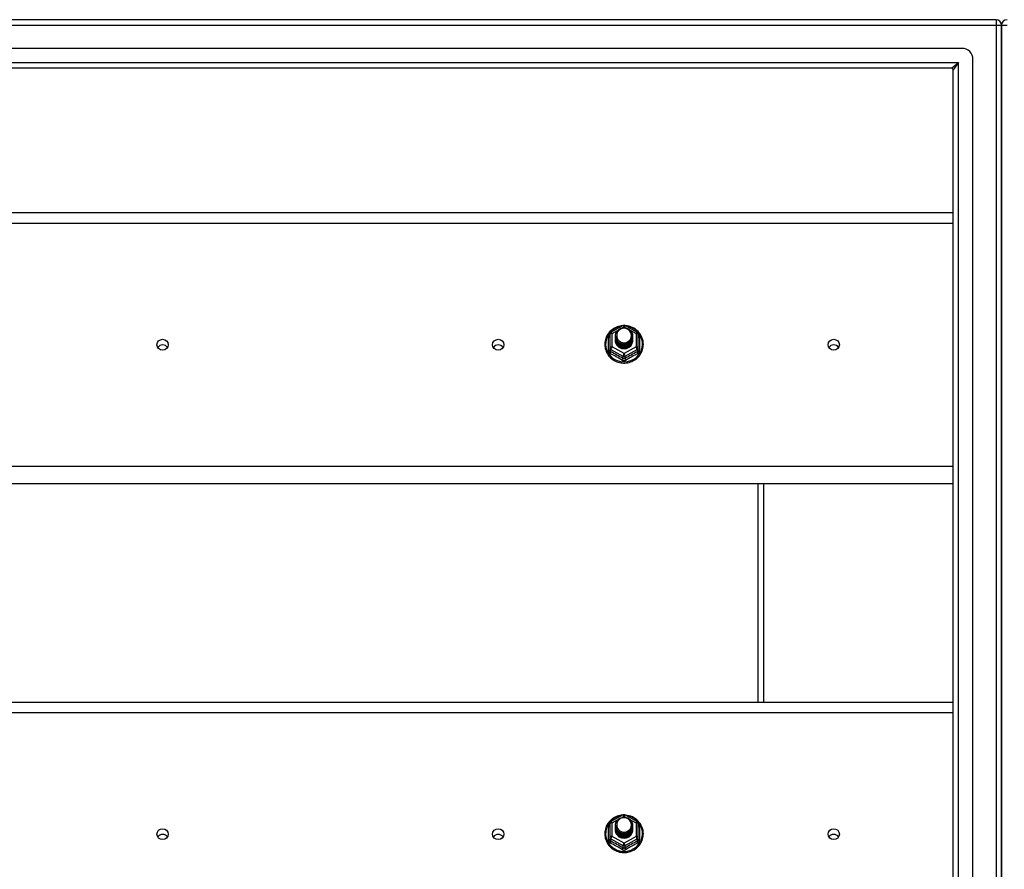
# Model space of a CAD drawing. Header units: inches. Extents: x 88 to 220, y 64 to 96.
# Tile 20 of 31: x 137 to 154, y 80 to 95. Entities that reach past the tile are written whole.
import ezdxf

# ---------------------------------------------------------------- set-up
doc = ezdxf.new("R2010")
doc.units = ezdxf.units.IN
doc.header["$MEASUREMENT"] = 0
doc.layers.add('Visible Edges(ANSI)', color=7, linetype='Continuous', lineweight=25)
doc.layers.add('Visible Tangent Edges(ANSI)', color=7, linetype='Continuous', lineweight=25)

msp = doc.modelspace()

# ---------------------------------------------------------------- linework, layer by layer
at = {"layer": 'Visible Edges(ANSI)'}
for p, q in [((154, 94.935), (88.198, 94.935)), ((154.099, 94.061), (154.099, 94.836)), ((154.099, 94.836), (154.099, 94.061)), ((153.39, 94.423), (88.807, 94.423)), ((153.587, 65.644), (153.587, 94.226)), ((153.202, 94.069), (88.996, 94.069)), ((153.233, 65.832), (153.233, 94.038)), ((154.099, 94.061), (154.099, 65.809)), ((154.099, 65.809), (154.099, 94.061)), ((119.599, 91.487), (153.233, 91.487)), ((147.115, 89.349), (147.329, 89.469)), ((147.368, 89.469), (147.582, 89.349)), ((147.095, 89.315), (147.095, 89.075)), ((147.195, 89.284), (147.195, 89.284)), ((147.195, 89.271), (147.195, 89.271)), ((147.195, 89.259), (147.195, 89.259)), ((147.502, 89.277), (147.502, 89.278)), ((147.502, 89.265), (147.502, 89.265)), ((147.603, 89.075), (147.603, 89.315)), ((147.195, 89.246), (147.195, 89.246)), ((147.195, 89.233), (147.195, 89.234)), ((147.195, 89.221), (147.195, 89.221)), ((147.195, 89.208), (147.195, 89.209)), ((147.502, 89.252), (147.502, 89.253)), ((147.502, 89.24), (147.502, 89.24)), ((147.502, 89.227), (147.502, 89.228)), ((147.502, 89.215), (147.502, 89.215)), ((147.095, 89.075), (147.095, 89.03)), ((147.331, 89.062), (147.329, 89.053)), ((147.603, 89.03), (147.603, 89.075)), ((153.233, 86.635), (119.599, 86.635)), ((149.849, 82.737), (149.849, 86.635)), ((119.599, 82.737), (153.233, 82.737)), ((147.115, 80.599), (147.329, 80.719)), ((147.368, 80.719), (147.582, 80.599)), ((147.095, 80.565), (147.095, 80.325)), ((147.195, 80.534), (147.195, 80.534)), ((147.195, 80.521), (147.195, 80.521)), ((147.195, 80.509), (147.195, 80.509)), ((147.195, 80.496), (147.195, 80.496)), ((147.195, 80.483), (147.195, 80.484)), ((147.195, 80.471), (147.195, 80.471)), ((147.195, 80.458), (147.195, 80.459)), ((147.502, 80.527), (147.502, 80.528)), ((147.502, 80.515), (147.502, 80.515)), ((147.502, 80.502), (147.502, 80.503)), ((147.502, 80.49), (147.502, 80.49)), ((147.502, 80.477), (147.502, 80.478)), ((147.502, 80.465), (147.502, 80.465)), ((147.603, 80.325), (147.603, 80.565)), ((147.095, 80.325), (147.095, 80.28)), ((147.331, 80.312), (147.329, 80.303)), ((147.603, 80.28), (147.603, 80.325))]:
    msp.add_line(p, q, dxfattribs=at)
at = {"layer": 'Visible Edges(ANSI)', "flags": 128}
for points in [[(147.323, 89.465), (147.298, 89.462), (147.273, 89.458), (147.249, 89.452), (147.226, 89.444), (147.203, 89.435), (147.18, 89.423), (147.159, 89.411), (147.139, 89.397), (147.119, 89.381), (147.101, 89.365), (147.085, 89.347), (147.069, 89.328), (147.055, 89.308), (147.043, 89.286), (147.032, 89.265), (147.023, 89.242), (147.016, 89.219), (147.01, 89.195), (147.006, 89.171), (147.004, 89.147), (147.004, 89.123), (147.005, 89.098), (147.009, 89.074), (147.014, 89.05), (147.021, 89.027), (147.029, 89.004), (147.04, 88.982), (147.052, 88.961), (147.065, 88.94), (147.08, 88.921), (147.097, 88.903), (147.114, 88.886), (147.133, 88.87), (147.153, 88.855), (147.174, 88.842), (147.196, 88.831), (147.219, 88.821), (147.243, 88.813), (147.267, 88.806), (147.291, 88.801), (147.316, 88.798), (147.341, 88.797), (147.366, 88.797), (147.39, 88.799), (147.415, 88.803), (147.439, 88.808), (147.463, 88.816), (147.486, 88.824), (147.509, 88.835), (147.531, 88.847), (147.551, 88.86), (147.571, 88.875), (147.59, 88.892), (147.607, 88.909), (147.623, 88.928), (147.637, 88.948), (147.65, 88.968), (147.662, 88.99), (147.671, 89.012), (147.679, 89.035), (147.686, 89.059), (147.69, 89.083), (147.693, 89.107), (147.694, 89.131)], [(147.694, 89.131), (147.692, 89.163), (147.688, 89.194), (147.68, 89.224), (147.67, 89.254), (147.657, 89.282), (147.641, 89.31), (147.622, 89.335), (147.601, 89.359), (147.578, 89.381), (147.553, 89.401), (147.527, 89.418), (147.498, 89.433), (147.469, 89.445), (147.438, 89.455), (147.407, 89.461), (147.375, 89.465)], [(147.216, 89.21), (147.2, 89.249), (147.195, 89.29), (147.203, 89.331), (147.223, 89.368), (147.253, 89.398), (147.291, 89.419), (147.333, 89.429), (147.377, 89.426), (147.418, 89.412), (147.454, 89.387), (147.481, 89.354), (147.498, 89.314), (147.502, 89.271), (147.494, 89.229), (147.474, 89.191), (147.444, 89.16), (147.407, 89.138), (147.364, 89.127), (147.32, 89.128), (147.279, 89.141), (147.243, 89.165), (147.216, 89.197), (147.2, 89.236), (147.195, 89.278)], [(147.195, 89.284), (147.195, 89.279), (147.195, 89.275), (147.196, 89.27), (147.196, 89.266), (147.197, 89.261), (147.198, 89.257), (147.199, 89.252), (147.2, 89.248), (147.201, 89.244), (147.202, 89.24), (147.204, 89.235), (147.205, 89.231), (147.207, 89.227), (147.209, 89.223), (147.211, 89.219), (147.213, 89.215), (147.215, 89.211), (147.218, 89.207), (147.22, 89.203), (147.223, 89.2), (147.226, 89.196), (147.229, 89.192), (147.232, 89.189), (147.235, 89.186)], [(147.195, 89.271), (147.196, 89.252), (147.2, 89.233), (147.207, 89.215), (147.216, 89.198), (147.227, 89.182), (147.24, 89.168), (147.255, 89.155), (147.272, 89.145), (147.29, 89.136), (147.309, 89.13), (147.329, 89.127), (147.349, 89.126), (147.369, 89.127), (147.388, 89.131), (147.407, 89.138), (147.425, 89.147), (147.442, 89.158), (147.457, 89.171), (147.47, 89.186), (147.482, 89.202), (147.491, 89.22), (147.497, 89.238), (147.501, 89.258), (147.502, 89.277)], [(147.502, 89.271), (147.502, 89.251), (147.498, 89.231), (147.492, 89.212), (147.484, 89.193), (147.473, 89.176), (147.459, 89.161), (147.444, 89.147), (147.427, 89.136), (147.409, 89.126), (147.389, 89.119), (147.369, 89.115), (147.349, 89.114), (147.328, 89.115), (147.308, 89.118), (147.288, 89.125), (147.27, 89.133), (147.253, 89.145), (147.238, 89.158), (147.225, 89.173), (147.214, 89.189), (147.205, 89.207), (147.199, 89.226), (147.196, 89.245), (147.195, 89.265)], [(147.195, 89.259), (147.196, 89.239), (147.2, 89.221), (147.207, 89.202), (147.216, 89.185), (147.227, 89.169), (147.24, 89.155), (147.255, 89.143), (147.272, 89.132), (147.29, 89.124), (147.309, 89.118), (147.329, 89.114), (147.349, 89.113), (147.369, 89.115), (147.388, 89.119), (147.407, 89.125), (147.425, 89.134), (147.442, 89.145), (147.457, 89.158), (147.47, 89.173), (147.482, 89.189), (147.491, 89.207), (147.497, 89.226), (147.501, 89.245), (147.502, 89.265)], [(147.502, 89.259), (147.502, 89.239), (147.498, 89.219), (147.492, 89.199), (147.484, 89.181), (147.473, 89.164), (147.459, 89.148), (147.444, 89.135), (147.427, 89.123), (147.409, 89.114), (147.389, 89.107), (147.369, 89.103), (147.349, 89.101), (147.328, 89.102), (147.308, 89.106), (147.288, 89.112), (147.27, 89.121), (147.253, 89.132), (147.238, 89.145), (147.225, 89.16), (147.214, 89.177), (147.205, 89.195), (147.199, 89.213), (147.196, 89.233), (147.195, 89.252)], [(147.233, 89.355), (147.232, 89.352), (147.23, 89.35), (147.229, 89.347), (147.228, 89.345), (147.227, 89.342), (147.226, 89.339), (147.225, 89.337), (147.224, 89.334), (147.223, 89.331), (147.223, 89.329), (147.222, 89.326), (147.221, 89.323), (147.221, 89.32), (147.22, 89.318), (147.22, 89.315), (147.22, 89.312), (147.219, 89.309), (147.219, 89.307), (147.219, 89.304), (147.219, 89.301), (147.219, 89.298), (147.219, 89.295), (147.219, 89.293), (147.219, 89.29)], [(147.219, 89.29), (147.219, 89.287), (147.219, 89.284), (147.219, 89.281), (147.219, 89.279), (147.219, 89.276), (147.219, 89.273), (147.219, 89.27), (147.22, 89.267), (147.22, 89.265), (147.221, 89.262), (147.221, 89.259), (147.222, 89.256), (147.222, 89.254), (147.223, 89.251), (147.224, 89.248), (147.224, 89.245), (147.225, 89.243), (147.226, 89.24), (147.227, 89.237), (147.228, 89.235), (147.229, 89.232), (147.231, 89.23), (147.232, 89.227), (147.233, 89.225)], [(147.235, 89.186), (147.257, 89.167), (147.284, 89.153), (147.312, 89.144), (147.342, 89.141), (147.372, 89.143), (147.401, 89.151), (147.427, 89.165), (147.451, 89.184), (147.469, 89.207), (147.483, 89.233), (147.491, 89.261), (147.493, 89.29), (147.488, 89.319), (147.477, 89.347), (147.461, 89.371), (147.44, 89.392), (147.415, 89.408), (147.387, 89.418), (147.357, 89.422), (147.327, 89.42), (147.298, 89.412), (147.272, 89.398), (147.25, 89.379), (147.233, 89.355)], [(147.195, 89.246), (147.196, 89.227), (147.2, 89.208), (147.207, 89.19), (147.216, 89.173), (147.227, 89.157), (147.24, 89.143), (147.255, 89.13), (147.272, 89.119), (147.29, 89.111), (147.309, 89.105), (147.329, 89.102), (147.349, 89.101), (147.369, 89.102), (147.388, 89.106), (147.407, 89.113), (147.425, 89.122), (147.442, 89.133), (147.457, 89.146), (147.47, 89.161), (147.482, 89.177), (147.491, 89.195), (147.497, 89.213), (147.501, 89.233), (147.502, 89.252)], [(147.502, 89.246), (147.502, 89.226), (147.498, 89.206), (147.492, 89.187), (147.484, 89.168), (147.473, 89.151), (147.459, 89.136), (147.444, 89.122), (147.427, 89.11), (147.409, 89.101), (147.389, 89.094), (147.369, 89.09), (147.349, 89.088), (147.328, 89.09), (147.308, 89.093), (147.288, 89.1), (147.27, 89.108), (147.253, 89.119), (147.238, 89.133), (147.225, 89.148), (147.214, 89.164), (147.205, 89.182), (147.199, 89.201), (147.196, 89.22), (147.195, 89.24)], [(147.195, 89.233), (147.196, 89.214), (147.2, 89.196), (147.207, 89.177), (147.216, 89.16), (147.227, 89.144), (147.24, 89.13), (147.255, 89.117), (147.272, 89.107), (147.29, 89.099), (147.309, 89.093), (147.329, 89.089), (147.349, 89.088), (147.369, 89.09), (147.388, 89.094), (147.407, 89.1), (147.425, 89.109), (147.442, 89.12), (147.457, 89.133), (147.47, 89.148), (147.482, 89.164), (147.491, 89.182), (147.497, 89.201), (147.501, 89.22), (147.502, 89.24)], [(147.502, 89.234), (147.502, 89.213), (147.498, 89.194), (147.492, 89.174), (147.484, 89.156), (147.473, 89.139), (147.459, 89.123), (147.444, 89.109), (147.427, 89.098), (147.409, 89.089), (147.389, 89.082), (147.369, 89.078), (147.349, 89.076), (147.328, 89.077), (147.308, 89.081), (147.288, 89.087), (147.27, 89.096), (147.253, 89.107), (147.238, 89.12), (147.225, 89.135), (147.214, 89.152), (147.205, 89.17), (147.199, 89.188), (147.196, 89.208), (147.195, 89.227)], [(147.195, 89.221), (147.196, 89.202), (147.2, 89.183), (147.207, 89.165), (147.216, 89.148), (147.227, 89.132), (147.24, 89.117), (147.255, 89.105), (147.272, 89.094), (147.29, 89.086), (147.309, 89.08), (147.329, 89.077), (147.349, 89.076), (147.369, 89.077), (147.388, 89.081), (147.407, 89.088), (147.425, 89.096), (147.442, 89.108), (147.457, 89.121), (147.47, 89.135), (147.482, 89.152), (147.491, 89.17), (147.497, 89.188), (147.501, 89.208), (147.502, 89.227)], [(147.502, 89.221), (147.502, 89.201), (147.498, 89.181), (147.492, 89.162), (147.484, 89.143), (147.473, 89.126), (147.459, 89.111), (147.444, 89.097), (147.427, 89.085), (147.409, 89.076), (147.389, 89.069), (147.369, 89.065), (147.349, 89.063), (147.328, 89.064), (147.308, 89.068), (147.288, 89.075), (147.27, 89.083), (147.253, 89.094), (147.238, 89.108), (147.225, 89.123), (147.214, 89.139), (147.205, 89.157), (147.199, 89.176), (147.196, 89.195), (147.195, 89.215)], [(147.195, 89.208), (147.196, 89.189), (147.2, 89.17), (147.207, 89.152), (147.216, 89.135), (147.227, 89.119), (147.24, 89.105), (147.255, 89.092), (147.272, 89.082), (147.29, 89.074), (147.309, 89.068), (147.329, 89.064), (147.349, 89.063), (147.369, 89.065), (147.388, 89.069), (147.407, 89.075), (147.425, 89.084), (147.442, 89.095), (147.457, 89.108), (147.47, 89.123), (147.482, 89.139), (147.491, 89.157), (147.497, 89.176), (147.501, 89.195), (147.502, 89.215)], [(147.329, 89.053), (147.321, 89.055), (147.313, 89.057), (147.305, 89.059), (147.297, 89.061), (147.29, 89.064), (147.282, 89.068), (147.275, 89.071), (147.268, 89.075), (147.261, 89.08), (147.254, 89.085), (147.248, 89.09), (147.242, 89.095), (147.237, 89.101), (147.231, 89.107), (147.226, 89.113), (147.221, 89.119), (147.217, 89.126), (147.213, 89.133), (147.21, 89.14), (147.207, 89.148), (147.204, 89.155), (147.202, 89.163), (147.2, 89.17), (147.198, 89.178)], [(147.233, 89.225), (147.232, 89.224), (147.232, 89.223), (147.231, 89.223), (147.23, 89.222), (147.23, 89.222), (147.229, 89.221), (147.228, 89.22), (147.227, 89.22), (147.227, 89.219), (147.226, 89.219), (147.225, 89.218), (147.225, 89.217), (147.224, 89.217), (147.223, 89.216), (147.222, 89.216), (147.222, 89.215), (147.221, 89.214), (147.22, 89.214), (147.22, 89.213), (147.219, 89.213), (147.218, 89.212), (147.217, 89.211), (147.217, 89.211), (147.216, 89.21)], [(147.323, 80.715), (147.298, 80.712), (147.273, 80.708), (147.249, 80.702), (147.226, 80.694), (147.203, 80.685), (147.18, 80.673), (147.159, 80.661), (147.139, 80.647), (147.119, 80.631), (147.101, 80.615), (147.085, 80.597), (147.069, 80.578), (147.055, 80.558), (147.043, 80.536), (147.032, 80.515), (147.023, 80.492), (147.016, 80.469), (147.01, 80.445), (147.006, 80.421), (147.004, 80.397), (147.004, 80.373), (147.005, 80.348), (147.009, 80.324), (147.014, 80.3), (147.021, 80.277), (147.029, 80.254), (147.04, 80.232), (147.052, 80.211), (147.065, 80.19), (147.08, 80.171), (147.097, 80.153), (147.114, 80.136), (147.133, 80.12), (147.153, 80.105), (147.174, 80.092), (147.196, 80.081), (147.219, 80.071), (147.243, 80.063), (147.267, 80.056), (147.291, 80.051), (147.316, 80.048), (147.341, 80.047), (147.366, 80.047), (147.39, 80.049), (147.415, 80.053), (147.439, 80.058), (147.463, 80.066), (147.486, 80.074), (147.509, 80.085), (147.531, 80.097), (147.551, 80.11), (147.571, 80.125), (147.59, 80.142), (147.607, 80.159), (147.623, 80.178), (147.637, 80.198), (147.65, 80.218), (147.662, 80.24), (147.671, 80.262), (147.679, 80.285), (147.686, 80.309), (147.69, 80.333), (147.693, 80.357), (147.694, 80.381)], [(147.216, 80.46), (147.2, 80.499), (147.195, 80.54), (147.203, 80.581), (147.223, 80.618), (147.253, 80.648), (147.291, 80.669), (147.333, 80.679), (147.377, 80.676), (147.418, 80.662), (147.454, 80.637), (147.481, 80.604), (147.498, 80.564), (147.502, 80.521), (147.494, 80.479), (147.474, 80.441), (147.444, 80.41), (147.407, 80.388), (147.364, 80.377), (147.32, 80.378), (147.279, 80.391), (147.243, 80.415), (147.216, 80.447), (147.2, 80.486), (147.195, 80.528)], [(147.235, 80.436), (147.257, 80.417), (147.284, 80.403), (147.312, 80.394), (147.342, 80.391), (147.372, 80.393), (147.401, 80.401), (147.427, 80.415), (147.451, 80.434), (147.469, 80.457), (147.483, 80.483), (147.491, 80.511), (147.493, 80.54), (147.488, 80.569), (147.477, 80.597), (147.461, 80.621), (147.44, 80.642), (147.415, 80.658), (147.387, 80.668), (147.357, 80.672), (147.327, 80.67), (147.298, 80.662), (147.272, 80.648), (147.25, 80.629), (147.233, 80.605)], [(147.694, 80.381), (147.692, 80.413), (147.688, 80.444), (147.68, 80.474), (147.67, 80.504), (147.657, 80.532), (147.641, 80.56), (147.622, 80.585), (147.601, 80.609), (147.578, 80.631), (147.553, 80.651), (147.527, 80.668), (147.498, 80.683), (147.469, 80.695), (147.438, 80.705), (147.407, 80.711), (147.375, 80.715)], [(147.195, 80.534), (147.195, 80.529), (147.195, 80.525), (147.196, 80.52), (147.196, 80.516), (147.197, 80.511), (147.198, 80.507), (147.199, 80.502), (147.2, 80.498), (147.201, 80.494), (147.202, 80.49), (147.204, 80.485), (147.205, 80.481), (147.207, 80.477), (147.209, 80.473), (147.211, 80.469), (147.213, 80.465), (147.215, 80.461), (147.218, 80.457), (147.22, 80.453), (147.223, 80.45), (147.226, 80.446), (147.229, 80.442), (147.232, 80.439), (147.235, 80.436)], [(147.195, 80.521), (147.196, 80.502), (147.2, 80.483), (147.207, 80.465), (147.216, 80.448), (147.227, 80.432), (147.24, 80.418), (147.255, 80.405), (147.272, 80.395), (147.29, 80.386), (147.309, 80.38), (147.329, 80.377), (147.349, 80.376), (147.369, 80.377), (147.388, 80.381), (147.407, 80.388), (147.425, 80.397), (147.442, 80.408), (147.457, 80.421), (147.47, 80.436), (147.482, 80.452), (147.491, 80.47), (147.497, 80.488), (147.501, 80.508), (147.502, 80.527)], [(147.502, 80.521), (147.502, 80.501), (147.498, 80.481), (147.492, 80.462), (147.484, 80.443), (147.473, 80.426), (147.459, 80.411), (147.444, 80.397), (147.427, 80.386), (147.409, 80.376), (147.389, 80.369), (147.369, 80.365), (147.349, 80.364), (147.328, 80.365), (147.308, 80.368), (147.288, 80.375), (147.27, 80.383), (147.253, 80.395), (147.238, 80.408), (147.225, 80.423), (147.214, 80.439), (147.205, 80.457), (147.199, 80.476), (147.196, 80.495), (147.195, 80.515)], [(147.195, 80.509), (147.196, 80.489), (147.2, 80.471), (147.207, 80.452), (147.216, 80.435), (147.227, 80.419), (147.24, 80.405), (147.255, 80.393), (147.272, 80.382), (147.29, 80.374), (147.309, 80.368), (147.329, 80.364), (147.349, 80.363), (147.369, 80.365), (147.388, 80.369), (147.407, 80.375), (147.425, 80.384), (147.442, 80.395), (147.457, 80.408), (147.47, 80.423), (147.482, 80.439), (147.491, 80.457), (147.497, 80.476), (147.501, 80.495), (147.502, 80.515)], [(147.502, 80.509), (147.502, 80.489), (147.498, 80.469), (147.492, 80.449), (147.484, 80.431), (147.473, 80.414), (147.459, 80.398), (147.444, 80.385), (147.427, 80.373), (147.409, 80.364), (147.389, 80.357), (147.369, 80.353), (147.349, 80.351), (147.328, 80.352), (147.308, 80.356), (147.288, 80.362), (147.27, 80.371), (147.253, 80.382), (147.238, 80.395), (147.225, 80.41), (147.214, 80.427), (147.205, 80.445), (147.199, 80.463), (147.196, 80.483), (147.195, 80.502)], [(147.195, 80.496), (147.196, 80.477), (147.2, 80.458), (147.207, 80.44), (147.216, 80.423), (147.227, 80.407), (147.24, 80.393), (147.255, 80.38), (147.272, 80.369), (147.29, 80.361), (147.309, 80.355), (147.329, 80.352), (147.349, 80.351), (147.369, 80.352), (147.388, 80.356), (147.407, 80.363), (147.425, 80.372), (147.442, 80.383), (147.457, 80.396), (147.47, 80.411), (147.482, 80.427), (147.491, 80.445), (147.497, 80.463), (147.501, 80.483), (147.502, 80.502)], [(147.502, 80.496), (147.502, 80.476), (147.498, 80.456), (147.492, 80.437), (147.484, 80.418), (147.473, 80.401), (147.459, 80.386), (147.444, 80.372), (147.427, 80.36), (147.409, 80.351), (147.389, 80.344), (147.369, 80.34), (147.349, 80.338), (147.328, 80.34), (147.308, 80.343), (147.288, 80.35), (147.27, 80.358), (147.253, 80.369), (147.238, 80.383), (147.225, 80.398), (147.214, 80.414), (147.205, 80.432), (147.199, 80.451), (147.196, 80.47), (147.195, 80.49)], [(147.195, 80.483), (147.196, 80.464), (147.2, 80.446), (147.207, 80.427), (147.216, 80.41), (147.227, 80.394), (147.24, 80.38), (147.255, 80.367), (147.272, 80.357), (147.29, 80.349), (147.309, 80.343), (147.329, 80.339), (147.349, 80.338), (147.369, 80.34), (147.388, 80.344), (147.407, 80.35), (147.425, 80.359), (147.442, 80.37), (147.457, 80.383), (147.47, 80.398), (147.482, 80.414), (147.491, 80.432), (147.497, 80.451), (147.501, 80.47), (147.502, 80.49)], [(147.502, 80.484), (147.502, 80.463), (147.498, 80.444), (147.492, 80.424), (147.484, 80.406), (147.473, 80.389), (147.459, 80.373), (147.444, 80.359), (147.427, 80.348), (147.409, 80.339), (147.389, 80.332), (147.369, 80.328), (147.349, 80.326), (147.328, 80.327), (147.308, 80.331), (147.288, 80.337), (147.27, 80.346), (147.253, 80.357), (147.238, 80.37), (147.225, 80.385), (147.214, 80.402), (147.205, 80.42), (147.199, 80.438), (147.196, 80.458), (147.195, 80.477)], [(147.195, 80.471), (147.196, 80.452), (147.2, 80.433), (147.207, 80.415), (147.216, 80.398), (147.227, 80.382), (147.24, 80.367), (147.255, 80.355), (147.272, 80.344), (147.29, 80.336), (147.309, 80.33), (147.329, 80.327), (147.349, 80.326), (147.369, 80.327), (147.388, 80.331), (147.407, 80.338), (147.425, 80.346), (147.442, 80.358), (147.457, 80.371), (147.47, 80.385), (147.482, 80.402), (147.491, 80.42), (147.497, 80.438), (147.501, 80.458), (147.502, 80.477)], [(147.502, 80.471), (147.502, 80.451), (147.498, 80.431), (147.492, 80.412), (147.484, 80.393), (147.473, 80.376), (147.459, 80.361), (147.444, 80.347), (147.427, 80.335), (147.409, 80.326), (147.389, 80.319), (147.369, 80.315), (147.349, 80.313), (147.328, 80.314), (147.308, 80.318), (147.288, 80.325), (147.27, 80.333), (147.253, 80.344), (147.238, 80.358), (147.225, 80.373), (147.214, 80.389), (147.205, 80.407), (147.199, 80.426), (147.196, 80.445), (147.195, 80.465)], [(147.195, 80.458), (147.196, 80.439), (147.2, 80.42), (147.207, 80.402), (147.216, 80.385), (147.227, 80.369), (147.24, 80.355), (147.255, 80.342), (147.272, 80.332), (147.29, 80.324), (147.309, 80.318), (147.329, 80.314), (147.349, 80.313), (147.369, 80.315), (147.388, 80.319), (147.407, 80.325), (147.425, 80.334), (147.442, 80.345), (147.457, 80.358), (147.47, 80.373), (147.482, 80.389), (147.491, 80.407), (147.497, 80.426), (147.501, 80.445), (147.502, 80.465)], [(147.233, 80.475), (147.232, 80.474), (147.232, 80.473), (147.231, 80.473), (147.23, 80.472), (147.23, 80.472), (147.229, 80.471), (147.228, 80.47), (147.227, 80.47), (147.227, 80.469), (147.226, 80.469), (147.225, 80.468), (147.225, 80.467), (147.224, 80.467), (147.223, 80.466), (147.222, 80.466), (147.222, 80.465), (147.221, 80.464), (147.22, 80.464), (147.22, 80.463), (147.219, 80.463), (147.218, 80.462), (147.217, 80.461), (147.217, 80.461), (147.216, 80.46)], [(147.233, 80.605), (147.232, 80.602), (147.23, 80.6), (147.229, 80.597), (147.228, 80.595), (147.227, 80.592), (147.226, 80.589), (147.225, 80.587), (147.224, 80.584), (147.223, 80.581), (147.223, 80.579), (147.222, 80.576), (147.221, 80.573), (147.221, 80.57), (147.22, 80.568), (147.22, 80.565), (147.22, 80.562), (147.219, 80.559), (147.219, 80.557), (147.219, 80.554), (147.219, 80.551), (147.219, 80.548), (147.219, 80.545), (147.219, 80.543), (147.219, 80.54)], [(147.219, 80.54), (147.219, 80.537), (147.219, 80.534), (147.219, 80.531), (147.219, 80.529), (147.219, 80.526), (147.219, 80.523), (147.219, 80.52), (147.22, 80.517), (147.22, 80.515), (147.221, 80.512), (147.221, 80.509), (147.222, 80.506), (147.222, 80.504), (147.223, 80.501), (147.224, 80.498), (147.224, 80.495), (147.225, 80.493), (147.226, 80.49), (147.227, 80.487), (147.228, 80.485), (147.229, 80.482), (147.231, 80.48), (147.232, 80.477), (147.233, 80.475)], [(147.329, 80.303), (147.321, 80.305), (147.313, 80.307), (147.305, 80.309), (147.297, 80.311), (147.29, 80.314), (147.282, 80.318), (147.275, 80.321), (147.268, 80.325), (147.261, 80.33), (147.254, 80.335), (147.248, 80.34), (147.242, 80.345), (147.237, 80.351), (147.231, 80.357), (147.226, 80.363), (147.221, 80.369), (147.217, 80.376), (147.213, 80.383), (147.21, 80.39), (147.207, 80.398), (147.204, 80.405), (147.202, 80.413), (147.2, 80.42), (147.198, 80.428)]]:
    msp.add_lwpolyline(points, dxfattribs=at)
at = {"layer": 'Visible Edges(ANSI)'}
for centre, radius, start, end in [((154, 94.836), 0.099, 0, 90), ((154.198, 94.836), 0.099, 90, 180), ((153.39, 94.226), 0.197, 0, 90), ((153.202, 94.038), 0.031, 0, 90), ((147.349, 89.434), 0.0394, 60.8255, 119.1745), ((147.134, 89.315), 0.0394, 119.1745, 180), ((147.563, 89.315), 0.0394, 0, 60.8255), ((147.349, 80.684), 0.0394, 60.8255, 119.1745), ((147.134, 80.565), 0.0394, 119.1745, 180), ((147.563, 80.565), 0.0394, 0, 60.8255)]:
    msp.add_arc(centre, radius, start, end, dxfattribs=at)
for centre, major_axis, start_param, end_param in [((147.349, 89.29), (0.134, 0), 3.671471, 8.899926), ((139.099, 89.024), (-0.101, 0), 3.68386, 5.740918), ((145.099, 89.024), (-0.101, 0), 3.68386, 5.740918), ((147.349, 89.205), (-0.158, 0), 6.032414, 9.675269), ((147.349, 89.285), (0.154, 0), 3.669461, 3.875388), ((151.099, 89.024), (-0.101, 0), 3.68386, 5.740918), ((147.349, 80.54), (0.134, 0), 3.671471, 8.899926), ((147.349, 80.455), (-0.158, 0), 6.032414, 9.675269), ((147.349, 80.535), (0.154, 0), 3.669461, 3.875388), ((139.099, 80.274), (-0.101, 0), 3.68386, 5.740918), ((145.099, 80.274), (-0.101, 0), 3.68386, 5.740918), ((151.099, 80.274), (-0.101, 0), 3.68386, 5.740918)]:
    msp.add_ellipse(centre, major_axis=major_axis, ratio=0.966998, start_param=start_param, end_param=end_param, dxfattribs=at)
for centre in [(139.099, 89.125), (145.099, 89.125), (151.099, 89.125), (139.099, 80.375), (145.099, 80.375), (151.099, 80.375)]:
    msp.add_ellipse(centre, major_axis=(-0.101, 0), ratio=0.966998, dxfattribs=at)
at = {"layer": 'Visible Tangent Edges(ANSI)'}
for p, q in [((154, 94.935), (154, 94.836)), ((88.198, 94.836), (154, 94.836)), ((154, 94.836), (154, 65.034)), ((154, 94.836), (154.099, 94.836)), ((154.099, 94.836), (154.198, 94.836)), ((88.866, 94.168), (153.332, 94.168)), ((153.202, 94.069), (153.332, 94.168)), ((153.332, 94.168), (153.233, 94.038)), ((153.332, 65.702), (153.332, 94.168)), ((119.599, 91.3), (153.233, 91.3)), ((147.317, 89.426), (147.349, 89.444)), ((147.349, 89.444), (147.383, 89.425)), ((147.134, 89.325), (147.232, 89.379)), ((147.134, 89.085), (147.134, 89.325)), ((147.458, 89.383), (147.563, 89.325)), ((147.563, 89.325), (147.563, 89.085)), ((147.071, 89.027), (147.071, 89.254)), ((147.349, 88.965), (147.134, 89.085)), ((147.563, 89.085), (147.349, 88.965)), ((147.627, 89.254), (147.627, 89.027)), ((147.114, 89.042), (147.329, 88.922)), ((147.114, 88.997), (147.114, 89.042)), ((147.329, 88.922), (147.329, 88.877)), ((147.368, 88.922), (147.583, 89.042)), ((147.368, 88.877), (147.368, 88.922)), ((147.583, 89.042), (147.583, 88.997)), ((153.233, 86.949), (119.599, 86.949)), ((149.75, 82.737), (149.75, 86.635)), ((119.599, 82.55), (153.233, 82.55)), ((147.317, 80.676), (147.349, 80.694)), ((147.349, 80.694), (147.383, 80.675)), ((147.458, 80.633), (147.563, 80.575)), ((147.071, 80.277), (147.071, 80.504)), ((147.134, 80.575), (147.232, 80.629)), ((147.134, 80.335), (147.134, 80.575)), ((147.563, 80.575), (147.563, 80.335)), ((147.627, 80.504), (147.627, 80.277)), ((147.114, 80.292), (147.329, 80.172)), ((147.114, 80.247), (147.114, 80.292)), ((147.349, 80.215), (147.134, 80.335)), ((147.563, 80.335), (147.349, 80.215)), ((147.368, 80.172), (147.583, 80.292)), ((147.583, 80.292), (147.583, 80.247)), ((147.329, 80.172), (147.329, 80.127)), ((147.368, 80.127), (147.368, 80.172))]:
    msp.add_line(p, q, dxfattribs=at)
at = {"layer": 'Visible Tangent Edges(ANSI)', "flags": 128}
for points in [[(147.095, 89.307), (147.093, 89.305), (147.091, 89.303), (147.089, 89.302), (147.088, 89.3), (147.086, 89.298), (147.084, 89.296), (147.083, 89.294), (147.082, 89.291), (147.08, 89.289), (147.079, 89.287), (147.078, 89.285), (147.077, 89.283), (147.076, 89.28), (147.075, 89.278), (147.074, 89.276), (147.073, 89.273), (147.073, 89.271), (147.072, 89.269), (147.072, 89.266), (147.071, 89.264), (147.071, 89.262), (147.071, 89.259), (147.071, 89.257), (147.071, 89.254)], [(147.627, 89.254), (147.627, 89.257), (147.627, 89.259), (147.626, 89.262), (147.626, 89.264), (147.626, 89.266), (147.625, 89.269), (147.625, 89.271), (147.624, 89.273), (147.623, 89.276), (147.622, 89.278), (147.622, 89.28), (147.621, 89.283), (147.619, 89.285), (147.618, 89.287), (147.617, 89.289), (147.616, 89.291), (147.614, 89.294), (147.613, 89.296), (147.611, 89.298), (147.61, 89.3), (147.608, 89.302), (147.606, 89.303), (147.604, 89.305), (147.603, 89.307)], [(147.071, 89.027), (147.071, 89.024), (147.071, 89.021), (147.071, 89.017), (147.072, 89.014), (147.072, 89.011), (147.073, 89.008), (147.074, 89.005), (147.075, 89.002), (147.076, 88.999), (147.078, 88.996), (147.079, 88.993), (147.081, 88.99), (147.082, 88.987), (147.084, 88.985), (147.086, 88.982), (147.088, 88.98), (147.09, 88.978), (147.092, 88.975), (147.095, 88.973), (147.097, 88.971), (147.1, 88.969), (147.102, 88.968), (147.105, 88.966), (147.108, 88.965)], [(147.114, 88.997), (147.113, 88.998), (147.112, 88.999), (147.11, 89), (147.109, 89), (147.108, 89.001), (147.106, 89.002), (147.105, 89.004), (147.104, 89.005), (147.103, 89.006), (147.102, 89.007), (147.101, 89.009), (147.1, 89.01), (147.099, 89.012), (147.098, 89.013), (147.098, 89.015), (147.097, 89.016), (147.097, 89.018), (147.096, 89.02), (147.096, 89.021), (147.095, 89.023), (147.095, 89.025), (147.095, 89.027), (147.095, 89.028), (147.095, 89.03)], [(147.603, 89.03), (147.603, 89.028), (147.602, 89.027), (147.602, 89.025), (147.602, 89.023), (147.602, 89.021), (147.601, 89.02), (147.601, 89.018), (147.6, 89.016), (147.6, 89.015), (147.599, 89.013), (147.598, 89.012), (147.597, 89.01), (147.596, 89.009), (147.595, 89.007), (147.594, 89.006), (147.593, 89.005), (147.592, 89.004), (147.591, 89.002), (147.59, 89.001), (147.589, 89), (147.587, 89), (147.586, 88.999), (147.584, 88.998), (147.583, 88.997)], [(147.59, 88.965), (147.592, 88.966), (147.595, 88.968), (147.598, 88.969), (147.6, 88.971), (147.603, 88.973), (147.605, 88.975), (147.607, 88.978), (147.609, 88.98), (147.611, 88.982), (147.613, 88.985), (147.615, 88.987), (147.617, 88.99), (147.618, 88.993), (147.62, 88.996), (147.621, 88.999), (147.622, 89.002), (147.623, 89.005), (147.624, 89.008), (147.625, 89.011), (147.626, 89.014), (147.626, 89.017), (147.627, 89.021), (147.627, 89.024), (147.627, 89.027)], [(147.311, 88.851), (147.314, 88.849), (147.317, 88.848), (147.32, 88.847), (147.323, 88.845), (147.326, 88.844), (147.329, 88.843), (147.332, 88.842), (147.336, 88.842), (147.339, 88.841), (147.342, 88.841), (147.345, 88.841), (147.349, 88.84), (147.352, 88.841), (147.355, 88.841), (147.359, 88.841), (147.362, 88.842), (147.365, 88.842), (147.368, 88.843), (147.371, 88.844), (147.374, 88.845), (147.377, 88.847), (147.38, 88.848), (147.383, 88.849), (147.386, 88.851)], [(147.368, 88.877), (147.367, 88.876), (147.365, 88.876), (147.364, 88.875), (147.362, 88.874), (147.361, 88.873), (147.359, 88.873), (147.357, 88.872), (147.356, 88.872), (147.354, 88.872), (147.352, 88.872), (147.35, 88.871), (147.349, 88.871), (147.347, 88.871), (147.345, 88.872), (147.344, 88.872), (147.342, 88.872), (147.34, 88.872), (147.338, 88.873), (147.337, 88.873), (147.335, 88.874), (147.334, 88.875), (147.332, 88.876), (147.33, 88.876), (147.329, 88.877)], [(147.095, 80.557), (147.093, 80.555), (147.091, 80.553), (147.089, 80.552), (147.088, 80.55), (147.086, 80.548), (147.084, 80.546), (147.083, 80.544), (147.082, 80.541), (147.08, 80.539), (147.079, 80.537), (147.078, 80.535), (147.077, 80.533), (147.076, 80.53), (147.075, 80.528), (147.074, 80.526), (147.073, 80.523), (147.073, 80.521), (147.072, 80.519), (147.072, 80.516), (147.071, 80.514), (147.071, 80.512), (147.071, 80.509), (147.071, 80.507), (147.071, 80.504)], [(147.627, 80.504), (147.627, 80.507), (147.627, 80.509), (147.626, 80.512), (147.626, 80.514), (147.626, 80.516), (147.625, 80.519), (147.625, 80.521), (147.624, 80.523), (147.623, 80.526), (147.622, 80.528), (147.622, 80.53), (147.621, 80.533), (147.619, 80.535), (147.618, 80.537), (147.617, 80.539), (147.616, 80.541), (147.614, 80.544), (147.613, 80.546), (147.611, 80.548), (147.61, 80.55), (147.608, 80.552), (147.606, 80.553), (147.604, 80.555), (147.603, 80.557)], [(147.114, 80.247), (147.113, 80.248), (147.112, 80.249), (147.11, 80.25), (147.109, 80.25), (147.108, 80.251), (147.106, 80.252), (147.105, 80.254), (147.104, 80.255), (147.103, 80.256), (147.102, 80.257), (147.101, 80.259), (147.1, 80.26), (147.099, 80.262), (147.098, 80.263), (147.098, 80.265), (147.097, 80.266), (147.097, 80.268), (147.096, 80.27), (147.096, 80.271), (147.095, 80.273), (147.095, 80.275), (147.095, 80.277), (147.095, 80.278), (147.095, 80.28)], [(147.603, 80.28), (147.603, 80.278), (147.602, 80.277), (147.602, 80.275), (147.602, 80.273), (147.602, 80.271), (147.601, 80.27), (147.601, 80.268), (147.6, 80.266), (147.6, 80.265), (147.599, 80.263), (147.598, 80.262), (147.597, 80.26), (147.596, 80.259), (147.595, 80.257), (147.594, 80.256), (147.593, 80.255), (147.592, 80.254), (147.591, 80.252), (147.59, 80.251), (147.589, 80.25), (147.587, 80.25), (147.586, 80.249), (147.584, 80.248), (147.583, 80.247)], [(147.071, 80.277), (147.071, 80.274), (147.071, 80.271), (147.071, 80.267), (147.072, 80.264), (147.072, 80.261), (147.073, 80.258), (147.074, 80.255), (147.075, 80.252), (147.076, 80.249), (147.078, 80.246), (147.079, 80.243), (147.081, 80.24), (147.082, 80.237), (147.084, 80.235), (147.086, 80.232), (147.088, 80.23), (147.09, 80.228), (147.092, 80.225), (147.095, 80.223), (147.097, 80.221), (147.1, 80.219), (147.102, 80.218), (147.105, 80.216), (147.108, 80.215)], [(147.368, 80.127), (147.367, 80.126), (147.365, 80.126), (147.364, 80.125), (147.362, 80.124), (147.361, 80.123), (147.359, 80.123), (147.357, 80.122), (147.356, 80.122), (147.354, 80.122), (147.352, 80.122), (147.35, 80.121), (147.349, 80.121), (147.347, 80.121), (147.345, 80.122), (147.344, 80.122), (147.342, 80.122), (147.34, 80.122), (147.338, 80.123), (147.337, 80.123), (147.335, 80.124), (147.334, 80.125), (147.332, 80.126), (147.33, 80.126), (147.329, 80.127)], [(147.59, 80.215), (147.592, 80.216), (147.595, 80.218), (147.598, 80.219), (147.6, 80.221), (147.603, 80.223), (147.605, 80.225), (147.607, 80.228), (147.609, 80.23), (147.611, 80.232), (147.613, 80.235), (147.615, 80.237), (147.617, 80.24), (147.618, 80.243), (147.62, 80.246), (147.621, 80.249), (147.622, 80.252), (147.623, 80.255), (147.624, 80.258), (147.625, 80.261), (147.626, 80.264), (147.626, 80.267), (147.627, 80.271), (147.627, 80.274), (147.627, 80.277)], [(147.311, 80.101), (147.314, 80.099), (147.317, 80.098), (147.32, 80.097), (147.323, 80.095), (147.326, 80.094), (147.329, 80.093), (147.332, 80.092), (147.336, 80.092), (147.339, 80.091), (147.342, 80.091), (147.345, 80.091), (147.349, 80.09), (147.352, 80.091), (147.355, 80.091), (147.359, 80.091), (147.362, 80.092), (147.365, 80.092), (147.368, 80.093), (147.371, 80.094), (147.374, 80.095), (147.377, 80.097), (147.38, 80.098), (147.383, 80.099), (147.386, 80.101)]]:
    msp.add_lwpolyline(points, dxfattribs=at)
at = {"layer": 'Visible Tangent Edges(ANSI)'}
for centre, major_axis, ratio, start_param, end_param in [((147.349, 89.137), (0.331, 0), 0.966998, 1.708073, 7.716705), ((147.349, 89.434), (-0.0192, 0.0344), 0.127392, 4.936728, 6.283185), ((147.349, 89.434), (0.0192, 0.0344), 0.127392, 0, 1.346458), ((147.055, 89.27), (0.0394, 0), 0.420933, 5.107073, 6.283185), ((147.134, 89.315), (-0.0394, 0), 0.254784, 4.712389, 6.283185), ((147.134, 89.315), (-0.0192, 0.0344), 0.127392, 4.936728, 6.283185), ((147.563, 89.315), (0.0192, 0.0344), 0.127392, 0, 1.346458), ((147.563, 89.315), (0.0394, 0), 0.254784, 0, 1.570796), ((147.642, 89.27), (-0.0394, 0), 0.420933, 0, 1.176113), ((147.134, 89.075), (-0.0394, 0), 0.254784, 4.712389, 6.283185), ((147.134, 89.075), (-0.0192, -0.0344), 0.127392, 4.48805, 6.058847), ((147.563, 89.075), (0.0394, 0), 0.254784, 0, 1.570796), ((147.563, 89.075), (0.0192, -0.0344), 0.127392, 0.224339, 1.795135), ((147.055, 89.03), (0.0394, 0), 0.080687, 5.107073, 6.283185), ((147.134, 89.075), (-0.0394, 0), 0.966998, 0, 1.047198), ((147.095, 88.964), (0.0178, 0.0351), 0.295528, 4.874003, 6.050115), ((147.21, 88.74), (0.573, -0.342), 0.220649, 1.524932, 1.878631), ((147.222, 88.761), (-0.605, 0.361), 0.220649, 4.666525, 5.020223), ((147.349, 88.955), (-0.0192, -0.0344), 0.127392, 4.48805, 6.058847), ((147.349, 88.955), (0.0394, 0), 0.966998, 4.18879, 5.235988), ((147.349, 88.955), (0.0192, -0.0344), 0.127392, 0.224339, 1.795135), ((147.476, 88.761), (-0.605, -0.361), 0.220649, 4.404555, 4.758253), ((147.488, 88.74), (0.573, 0.342), 0.220649, 1.262962, 1.61666), ((147.603, 88.964), (-0.0178, 0.0351), 0.295528, 0.23307, 1.409183), ((147.563, 89.075), (0.0394, 0), 0.966998, 5.235988, 6.283185), ((147.642, 89.03), (-0.0394, 0), 0.080687, 0, 1.176113), ((147.309, 88.844), (0.0205, 0.0336), 0.044718, 0.222707, 1.398819), ((147.388, 88.844), (-0.0205, 0.0336), 0.044718, 4.884366, 6.060479), ((147.349, 80.387), (0.331, 0), 0.966998, 1.708073, 7.716705), ((147.349, 80.684), (-0.0192, 0.0344), 0.127392, 4.936728, 6.283185), ((147.349, 80.684), (0.0192, 0.0344), 0.127392, 0, 1.346458), ((147.055, 80.52), (0.0394, 0), 0.420933, 5.107073, 6.283185), ((147.134, 80.565), (-0.0394, 0), 0.254784, 4.712389, 6.283185), ((147.134, 80.565), (-0.0192, 0.0344), 0.127392, 4.936728, 6.283185), ((147.563, 80.565), (0.0192, 0.0344), 0.127392, 0, 1.346458), ((147.563, 80.565), (0.0394, 0), 0.254784, 0, 1.570796), ((147.642, 80.52), (-0.0394, 0), 0.420933, 0, 1.176113), ((147.055, 80.28), (0.0394, 0), 0.080687, 5.107073, 6.283185), ((147.134, 80.325), (-0.0394, 0), 0.254784, 4.712389, 6.283185), ((147.134, 80.325), (-0.0394, 0), 0.966998, 0, 1.047198), ((147.134, 80.325), (-0.0192, -0.0344), 0.127392, 4.48805, 6.058847), ((147.563, 80.325), (0.0394, 0), 0.254784, 0, 1.570796), ((147.563, 80.325), (0.0192, -0.0344), 0.127392, 0.224339, 1.795135), ((147.563, 80.325), (0.0394, 0), 0.966998, 5.235988, 6.283185), ((147.642, 80.28), (-0.0394, 0), 0.080687, 0, 1.176113), ((147.095, 80.214), (0.0178, 0.0351), 0.295528, 4.874003, 6.050115), ((147.21, 79.99), (0.573, -0.342), 0.220649, 1.524932, 1.878631), ((147.222, 80.011), (-0.605, 0.361), 0.220649, 4.666525, 5.020223), ((147.309, 80.094), (0.0205, 0.0336), 0.044718, 0.222707, 1.398819), ((147.349, 80.205), (-0.0192, -0.0344), 0.127392, 4.48805, 6.058847), ((147.349, 80.205), (0.0394, 0), 0.966998, 4.18879, 5.235988), ((147.349, 80.205), (0.0192, -0.0344), 0.127392, 0.224339, 1.795135), ((147.476, 80.011), (-0.605, -0.361), 0.220649, 4.404555, 4.758253), ((147.388, 80.094), (-0.0205, 0.0336), 0.044718, 4.884366, 6.060479), ((147.488, 79.99), (0.573, 0.342), 0.220649, 1.262962, 1.61666), ((147.603, 80.214), (-0.0178, 0.0351), 0.295528, 0.23307, 1.409183)]:
    msp.add_ellipse(centre, major_axis=major_axis, ratio=ratio, start_param=start_param, end_param=end_param, dxfattribs=at)

doc.saveas('drawing.dxf')
